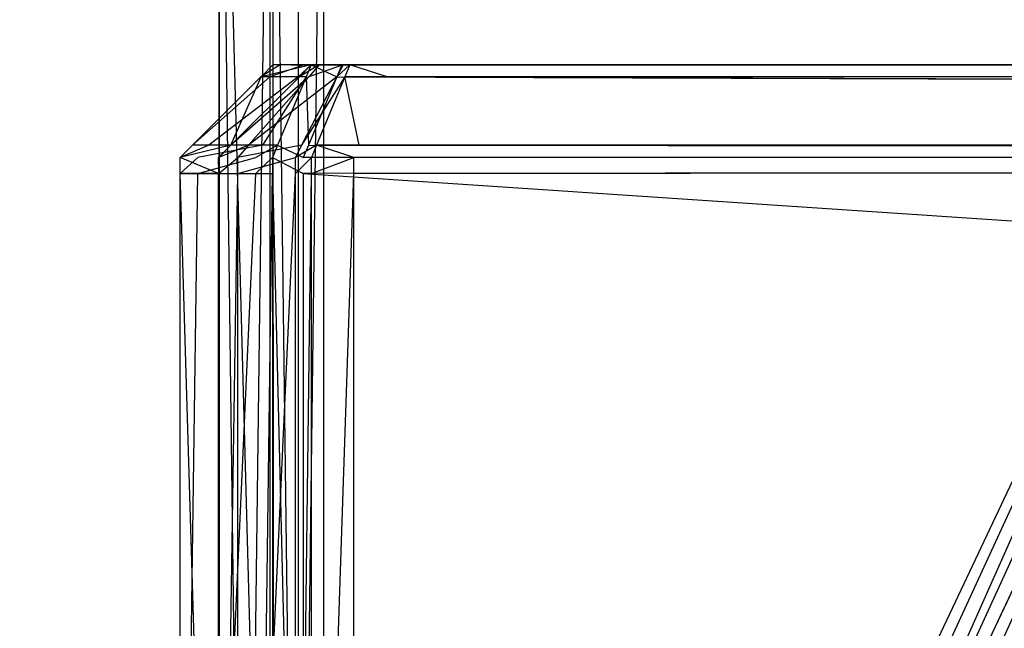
# Model space of a CAD drawing. Extents: x 0 to 1.6, y -0.5 to 0.
# Tile 129 of 192: x 1.18632 to 1.19694, y -0.48787 to -0.4813. Entities that reach past the tile are written whole.
import ezdxf

# ---------------------------------------------------------------- set-up
doc = ezdxf.new("R2010")
doc.units = 0
for name, color, linetype in [('L16_KORPUS1_0___REPLACEMTFOREMP', 7, 'CONTINUOUS'), ('L33_REGALELEMENT_0___REPLACEMTF', 7, 'CONTINUOUS'), ('L63_FRONT_FINION_2___REPLACEMTF', 7, 'CONTINUOUS'), ('L64_FRONT_FINION_1___REPLACEMTF', 7, 'CONTINUOUS'), ('L65_ABDECKPL_0___REPLACEMTFOREM', 7, 'CONTINUOUS')]:
    doc.layers.add(name, color=color, linetype=linetype)

msp = doc.modelspace()

# ---------------------------------------------------------------- linework, layer by layer
at = {"layer": 'L16_KORPUS1_0___REPLACEMTFOREMP', "color": 8}
for points, invisible_edges in [([(1.597088, -0.000594), (0.5, -0.497406), (0.5, -0.000594), (1.597088, -0.000594)], 13), ([(0.5, -0.497406), (1.597088, -0.000594), (1.597091, -0.497406), (0.5, -0.497406)], 10), ([(1.597091, -0.497404, 0.00769), (0.5, -0.000596, 0.00769), (0.5, -0.497404, 0.00769), (1.597091, -0.497404, 0.00769)], 13), ([(0.5, -0.000596, 0.00769), (1.597091, -0.497404, 0.00769), (1.597088, -0.000596, 0.00769), (0.5, -0.000596, 0.00769)], 10)]:
    msp.add_3dface(points, dxfattribs=dict(at, invisible_edges=invisible_edges))
at = {"layer": 'L33_REGALELEMENT_0___REPLACEMTF', "color": 40}
for points, invisible_edges in [([(1.18874, -0.497141, 0.345036), (1.188471, -0.475716, 0.345036), (1.188471, -0.497141, 0.345036), (1.18874, -0.497141, 0.345036)], 13), ([(1.188471, -0.475716, 0.345036), (1.18874, -0.497141, 0.345036), (1.18874, -0.475716, 0.345036), (1.188471, -0.475716, 0.345036)], 14), ([(1.188471, -0.475716, 0.345036), (1.188471, -0.497141, 0.344805), (1.188471, -0.497141, 0.345036), (1.188471, -0.475716, 0.345036)], 13), ([(1.188471, -0.497141, 0.344805), (1.188471, -0.475716, 0.345036), (1.188471, -0.475716, 0.344805), (1.188471, -0.497141, 0.344805)], 14), ([(1.188471, -0.475716, 0.344805), (1.189053, -0.497141, 0.012226), (1.188471, -0.497141, 0.344805), (1.188471, -0.475716, 0.344805)], 13), ([(1.189053, -0.497141, 0.012226), (1.188471, -0.475716, 0.344805), (1.189053, -0.475716, 0.012226), (1.189053, -0.497141, 0.012226)], 14), ([(1.18874, -0.497141, 0.345036), (1.189015, -0.475716, 0.345037), (1.18874, -0.475716, 0.345036), (1.18874, -0.497141, 0.345036)], 13), ([(1.189015, -0.475716, 0.345037), (1.18874, -0.497141, 0.345036), (1.189015, -0.497141, 0.345037), (1.189015, -0.475716, 0.345037)], 14), ([(1.226747, -0.497141, 0.345103), (1.189015, -0.475716, 0.345037), (1.189015, -0.497141, 0.345037), (1.226747, -0.497141, 0.345103)], 13), ([(1.189015, -0.475716, 0.345037), (1.226747, -0.497141, 0.345103), (1.226747, -0.475716, 0.345103), (1.189015, -0.475716, 0.345037)], 14), ([(1.189053, -0.475716, 0.012226), (1.189054, -0.497141, 0.011877), (1.189053, -0.497141, 0.012226), (1.189053, -0.475716, 0.012226)], 13), ([(1.189054, -0.497141, 0.011877), (1.189053, -0.475716, 0.012226), (1.189054, -0.475716, 0.011877), (1.189054, -0.497141, 0.011877)], 14), ([(1.189054, -0.475716, 0.011877), (1.189324, -0.497141, 0.011878), (1.189054, -0.497141, 0.011877), (1.189054, -0.475716, 0.011877)], 13), ([(1.189324, -0.497141, 0.011878), (1.189054, -0.475716, 0.011877), (1.189324, -0.475716, 0.011878), (1.189324, -0.497141, 0.011878)], 14), ([(1.189598, -0.475716, 0.011878), (1.189324, -0.497141, 0.011878), (1.189324, -0.475716, 0.011878), (1.189598, -0.475716, 0.011878)], 13), ([(1.189324, -0.497141, 0.011878), (1.189598, -0.475716, 0.011878), (1.189598, -0.497141, 0.011878), (1.189324, -0.497141, 0.011878)], 14), ([(1.227331, -0.475716, 0.011944), (1.189598, -0.497141, 0.011878), (1.189598, -0.475716, 0.011878), (1.227331, -0.475716, 0.011944)], 13), ([(1.189598, -0.497141, 0.011878), (1.227331, -0.475716, 0.011944), (1.227331, -0.497141, 0.011944), (1.189598, -0.497141, 0.011878)], 14), ([(1.201356, -0.477095, 0.331728), (1.19211, -0.497258, 0.341659), (1.191845, -0.497258, 0.341658), (1.201356, -0.477095, 0.331728)], 13), ([(1.191845, -0.497258, 0.341432), (1.201356, -0.477095, 0.331728), (1.191845, -0.497258, 0.341658), (1.191845, -0.497258, 0.341432)], 13), ([(1.201356, -0.477095, 0.331728), (1.191845, -0.497258, 0.341432), (1.201357, -0.477095, 0.331514), (1.201356, -0.477095, 0.331728)], 14), ([(1.192416, -0.497258, 0.015465), (1.201357, -0.477095, 0.331514), (1.191845, -0.497258, 0.341432), (1.192416, -0.497258, 0.015465)], 13), ([(1.19211, -0.497258, 0.341659), (1.201356, -0.477095, 0.331728), (1.201608, -0.477095, 0.331729), (1.19211, -0.497258, 0.341659)], 14), ([(1.201608, -0.477095, 0.331729), (1.192379, -0.497258, 0.341659), (1.19211, -0.497258, 0.341659), (1.201608, -0.477095, 0.331729)], 13), ([(1.192379, -0.497258, 0.341659), (1.201608, -0.477095, 0.331729), (1.201865, -0.477095, 0.331729), (1.192379, -0.497258, 0.341659)], 14), ([(1.201865, -0.477095, 0.331729), (1.229466, -0.497258, 0.341724), (1.192379, -0.497258, 0.341659), (1.201865, -0.477095, 0.331729)], 13), ([(1.192417, -0.497258, 0.015123), (1.201896, -0.477095, 0.023807), (1.192416, -0.497258, 0.015465), (1.192417, -0.497258, 0.015123)], 13), ([(1.201357, -0.477095, 0.331514), (1.192416, -0.497258, 0.015465), (1.201896, -0.477095, 0.023807), (1.201357, -0.477095, 0.331514)], 14), ([(1.201896, -0.477095, 0.023807), (1.192417, -0.497258, 0.015123), (1.201896, -0.477095, 0.023484), (1.201896, -0.477095, 0.023807)], 14), ([(1.192682, -0.497258, 0.015123), (1.201896, -0.477095, 0.023484), (1.192417, -0.497258, 0.015123), (1.192682, -0.497258, 0.015123)], 13), ([(1.201896, -0.477095, 0.023484), (1.192682, -0.497258, 0.015123), (1.202148, -0.477095, 0.023484), (1.201896, -0.477095, 0.023484)], 14), ([(1.192951, -0.497258, 0.015124), (1.202148, -0.477095, 0.023484), (1.192682, -0.497258, 0.015123), (1.192951, -0.497258, 0.015124)], 13), ([(1.230038, -0.497258, 0.015189), (1.202404, -0.477095, 0.023485), (1.192951, -0.497258, 0.015124), (1.230038, -0.497258, 0.015189)], 13), ([(1.202148, -0.477095, 0.023484), (1.192951, -0.497258, 0.015124), (1.202404, -0.477095, 0.023485), (1.202148, -0.477095, 0.023484)], 14)]:
    msp.add_3dface(points, dxfattribs=dict(at, invisible_edges=invisible_edges))
at = {"layer": 'L63_FRONT_FINION_2___REPLACEMTF', "color": 250}
for points, invisible_edges in [([(1.189048, -0.481792, 0.586519), (1.18925, -0.481792, 0.586052), (1.189048, -0.481792, 0.586051), (1.189048, -0.481792, 0.586519)], 13), ([(1.18925, -0.481792, 0.586052), (1.189048, -0.481792, 0.586519), (1.18925, -0.481792, 0.58632), (1.18925, -0.481792, 0.586052)], 14), ([(1.189048, -0.481792, 0.586519), (1.189271, -0.481792, 0.586457), (1.18925, -0.481792, 0.58632), (1.189048, -0.481792, 0.586519)], 13), ([(1.189271, -0.481792, 0.586457), (1.189048, -0.481792, 0.586519), (1.189128, -0.481792, 0.586599), (1.189271, -0.481792, 0.586457)], 14), ([(1.189048, -0.481792, 0.586051), (1.189664, -0.481792, 0.349931), (1.189462, -0.481792, 0.34993), (1.189048, -0.481792, 0.586051)], 13), ([(1.189664, -0.481792, 0.349931), (1.189048, -0.481792, 0.586051), (1.18925, -0.481792, 0.586052), (1.189664, -0.481792, 0.349931)], 14), ([(1.189128, -0.481792, 0.586599), (1.18953, -0.481792, 0.586716), (1.189271, -0.481792, 0.586457), (1.189128, -0.481792, 0.586599)], 13), ([(1.18953, -0.481792, 0.586716), (1.189128, -0.481792, 0.586599), (1.189387, -0.481792, 0.586859), (1.18953, -0.481792, 0.586716)], 14), ([(1.393015, -0.481792, 0.587088), (1.189664, -0.481792, 0.349931), (1.18925, -0.481792, 0.586052), (1.393015, -0.481792, 0.587088)], 13), ([(1.393015, -0.481792, 0.587088), (1.18925, -0.481792, 0.586052), (1.18925, -0.481792, 0.58632), (1.393015, -0.481792, 0.587088)], 10), ([(1.393015, -0.481792, 0.587088), (1.18925, -0.481792, 0.58632), (1.189271, -0.481792, 0.586457), (1.393015, -0.481792, 0.587088)], 15), ([(1.393015, -0.481792, 0.587088), (1.189271, -0.481792, 0.586457), (1.18953, -0.481792, 0.586716), (1.393015, -0.481792, 0.587088)], 15), ([(1.189387, -0.481792, 0.586859), (1.189617, -0.481792, 0.586732), (1.18953, -0.481792, 0.586716), (1.189387, -0.481792, 0.586859)], 13), ([(1.189617, -0.481792, 0.586732), (1.189387, -0.481792, 0.586859), (1.189461, -0.481792, 0.586933), (1.189617, -0.481792, 0.586732)], 14), ([(1.189461, -0.481792, 0.586933), (1.189792, -0.481792, 0.586732), (1.189617, -0.481792, 0.586732), (1.189461, -0.481792, 0.586933)], 13), ([(1.189792, -0.481792, 0.586732), (1.189461, -0.481792, 0.586933), (1.189792, -0.481792, 0.586934), (1.189792, -0.481792, 0.586732)], 14), ([(1.189462, -0.481792, 0.34993), (1.189664, -0.481792, 0.349635), (1.189463, -0.481792, 0.34942), (1.189462, -0.481792, 0.34993)], 13), ([(1.189664, -0.481792, 0.349635), (1.189462, -0.481792, 0.34993), (1.189664, -0.481792, 0.349931), (1.189664, -0.481792, 0.349635)], 14), ([(1.189463, -0.481792, 0.34942), (1.18969, -0.481792, 0.349478), (1.189548, -0.481792, 0.349335), (1.189463, -0.481792, 0.34942)], 13), ([(1.18969, -0.481792, 0.349478), (1.189463, -0.481792, 0.34942), (1.189664, -0.481792, 0.349635), (1.18969, -0.481792, 0.349478)], 14), ([(1.393015, -0.481792, 0.587088), (1.18953, -0.481792, 0.586716), (1.189792, -0.481792, 0.586732), (1.393015, -0.481792, 0.587088)], 15), ([(1.189792, -0.481792, 0.586732), (1.18953, -0.481792, 0.586716), (1.189617, -0.481792, 0.586732), (1.189792, -0.481792, 0.586732)], 15), ([(1.189548, -0.481792, 0.349335), (1.189948, -0.481792, 0.349222), (1.189805, -0.481792, 0.349079), (1.189548, -0.481792, 0.349335)], 13), ([(1.189948, -0.481792, 0.349222), (1.189548, -0.481792, 0.349335), (1.18969, -0.481792, 0.349478), (1.189948, -0.481792, 0.349222)], 14), ([(1.39343, -0.481792, 0.349565), (1.18969, -0.481792, 0.349478), (1.189664, -0.481792, 0.349635), (1.39343, -0.481792, 0.349565)], 10), ([(1.39343, -0.481792, 0.349565), (1.189664, -0.481792, 0.349635), (1.393015, -0.481792, 0.587088), (1.39343, -0.481792, 0.349565)], 13), ([(1.393015, -0.481792, 0.587088), (1.189664, -0.481792, 0.349635), (1.189664, -0.481792, 0.349931), (1.393015, -0.481792, 0.587088)], 10), ([(1.39343, -0.481792, 0.349565), (1.189948, -0.481792, 0.349222), (1.18969, -0.481792, 0.349478), (1.39343, -0.481792, 0.349565)], 13), ([(1.189792, -0.481792, 0.586934), (1.393015, -0.481792, 0.587088), (1.189792, -0.481792, 0.586732), (1.189792, -0.481792, 0.586934)], 13), ([(1.393015, -0.481792, 0.587088), (1.189792, -0.481792, 0.586934), (1.393014, -0.481792, 0.58729), (1.393015, -0.481792, 0.587088)], 14), ([(1.189805, -0.481792, 0.349079), (1.190115, -0.481792, 0.349209), (1.189878, -0.481792, 0.349007), (1.189805, -0.481792, 0.349079)], 13), ([(1.190115, -0.481792, 0.349209), (1.189805, -0.481792, 0.349079), (1.189948, -0.481792, 0.349222), (1.190115, -0.481792, 0.349209)], 14), ([(1.190115, -0.481792, 0.349209), (1.190335, -0.481792, 0.349008), (1.189878, -0.481792, 0.349007), (1.190115, -0.481792, 0.349209)], 13), ([(1.189948, -0.481792, 0.349222), (1.190335, -0.481792, 0.349209), (1.190115, -0.481792, 0.349209), (1.189948, -0.481792, 0.349222)], 13), ([(1.190335, -0.481792, 0.349209), (1.189948, -0.481792, 0.349222), (1.39343, -0.481792, 0.349565), (1.190335, -0.481792, 0.349209)], 10), ([(1.190335, -0.481792, 0.349008), (1.190115, -0.481792, 0.349209), (1.190335, -0.481792, 0.349209), (1.190335, -0.481792, 0.349008)], 14), ([(1.190335, -0.481792, 0.349209), (1.393431, -0.481792, 0.349363), (1.190335, -0.481792, 0.349008), (1.190335, -0.481792, 0.349209)], 13), ([(1.393431, -0.481792, 0.349363), (1.190335, -0.481792, 0.349209), (1.39343, -0.481792, 0.349565), (1.393431, -0.481792, 0.349363)], 14)]:
    msp.add_3dface(points, dxfattribs=dict(at, invisible_edges=invisible_edges))
at = {"layer": 'L64_FRONT_FINION_1___REPLACEMTF', "color": 8}
for points, invisible_edges in [([(1.18892, -0.481919, 0.586571), (1.189128, -0.481792, 0.586599), (1.189048, -0.481792, 0.586519), (1.18892, -0.481919, 0.586571)], 13), ([(1.189128, -0.481792, 0.586599), (1.18892, -0.481919, 0.586571), (1.189015, -0.481919, 0.586666), (1.189128, -0.481792, 0.586599)], 14), ([(1.189048, -0.481792, 0.586519), (1.188921, -0.481919, 0.586104), (1.18892, -0.481919, 0.586571), (1.189048, -0.481792, 0.586519)], 14), ([(1.188921, -0.481919, 0.586104), (1.189462, -0.481792, 0.34993), (1.189335, -0.481919, 0.349878), (1.188921, -0.481919, 0.586104)], 13), ([(1.189462, -0.481792, 0.34993), (1.188921, -0.481919, 0.586104), (1.189048, -0.481792, 0.586051), (1.189462, -0.481792, 0.34993)], 14), ([(1.188921, -0.481919, 0.586104), (1.189048, -0.481792, 0.586519), (1.189048, -0.481792, 0.586051), (1.188921, -0.481919, 0.586104)], 13), ([(1.189015, -0.481919, 0.586666), (1.189387, -0.481792, 0.586859), (1.189128, -0.481792, 0.586599), (1.189015, -0.481919, 0.586666)], 13), ([(1.189387, -0.481792, 0.586859), (1.189015, -0.481919, 0.586666), (1.18932, -0.481919, 0.586972), (1.189387, -0.481792, 0.586859)], 14), ([(1.18932, -0.481919, 0.586972), (1.189461, -0.481792, 0.586933), (1.189387, -0.481792, 0.586859), (1.18932, -0.481919, 0.586972)], 13), ([(1.189461, -0.481792, 0.586933), (1.18932, -0.481919, 0.586972), (1.189408, -0.481919, 0.587061), (1.189461, -0.481792, 0.586933)], 14), ([(1.189335, -0.481919, 0.349367), (1.189548, -0.481792, 0.349335), (1.189436, -0.481919, 0.349267), (1.189335, -0.481919, 0.349367)], 13), ([(1.189548, -0.481792, 0.349335), (1.189335, -0.481919, 0.349367), (1.189463, -0.481792, 0.34942), (1.189548, -0.481792, 0.349335)], 14), ([(1.189335, -0.481919, 0.349878), (1.189463, -0.481792, 0.34942), (1.189335, -0.481919, 0.349367), (1.189335, -0.481919, 0.349878)], 13), ([(1.189463, -0.481792, 0.34942), (1.189335, -0.481919, 0.349878), (1.189462, -0.481792, 0.34993), (1.189463, -0.481792, 0.34942)], 14), ([(1.189739, -0.481919, 0.587061), (1.189461, -0.481792, 0.586933), (1.189408, -0.481919, 0.587061), (1.189739, -0.481919, 0.587061)], 13), ([(1.189436, -0.481919, 0.349267), (1.189805, -0.481792, 0.349079), (1.18974, -0.481919, 0.348965), (1.189436, -0.481919, 0.349267)], 13), ([(1.189805, -0.481792, 0.349079), (1.189436, -0.481919, 0.349267), (1.189548, -0.481792, 0.349335), (1.189805, -0.481792, 0.349079)], 14), ([(1.189461, -0.481792, 0.586933), (1.189739, -0.481919, 0.587061), (1.189792, -0.481792, 0.586934), (1.189461, -0.481792, 0.586933)], 14), ([(1.393014, -0.481919, 0.587417), (1.189792, -0.481792, 0.586934), (1.189739, -0.481919, 0.587061), (1.393014, -0.481919, 0.587417)], 13), ([(1.18974, -0.481919, 0.348965), (1.189878, -0.481792, 0.349007), (1.189825, -0.481919, 0.34888), (1.18974, -0.481919, 0.348965)], 13), ([(1.189878, -0.481792, 0.349007), (1.18974, -0.481919, 0.348965), (1.189805, -0.481792, 0.349079), (1.189878, -0.481792, 0.349007)], 14), ([(1.189792, -0.481792, 0.586934), (1.393014, -0.481919, 0.587417), (1.393014, -0.481792, 0.58729), (1.189792, -0.481792, 0.586934)], 14), ([(1.189878, -0.481792, 0.349007), (1.190283, -0.481919, 0.34888), (1.189825, -0.481919, 0.34888), (1.189878, -0.481792, 0.349007)], 13), ([(1.190283, -0.481919, 0.34888), (1.189878, -0.481792, 0.349007), (1.190335, -0.481792, 0.349008), (1.190283, -0.481919, 0.34888)], 14), ([(1.190335, -0.481792, 0.349008), (1.393431, -0.481919, 0.349236), (1.190283, -0.481919, 0.34888), (1.190335, -0.481792, 0.349008)], 13), ([(1.393431, -0.481919, 0.349236), (1.190335, -0.481792, 0.349008), (1.393431, -0.481792, 0.349363), (1.393431, -0.481919, 0.349236)], 14), ([(1.18818, -0.482659, 0.586876), (1.189015, -0.481919, 0.586666), (1.18892, -0.481919, 0.586571), (1.18818, -0.482659, 0.586876)], 13), ([(1.189015, -0.481919, 0.586666), (1.18818, -0.482659, 0.586876), (1.188359, -0.482659, 0.587056), (1.189015, -0.481919, 0.586666)], 14), ([(1.18892, -0.481919, 0.586571), (1.188181, -0.482659, 0.586408), (1.18818, -0.482659, 0.586876), (1.18892, -0.481919, 0.586571)], 13), ([(1.188921, -0.481919, 0.586104), (1.188595, -0.482659, 0.349571), (1.188181, -0.482659, 0.586408), (1.188921, -0.481919, 0.586104)], 13), ([(1.188181, -0.482659, 0.586408), (1.18892, -0.481919, 0.586571), (1.188921, -0.481919, 0.586104), (1.188181, -0.482659, 0.586408)], 14), ([(1.188359, -0.482659, 0.587056), (1.18932, -0.481919, 0.586972), (1.189015, -0.481919, 0.586666), (1.188359, -0.482659, 0.587056)], 13), ([(1.18932, -0.481919, 0.586972), (1.188359, -0.482659, 0.587056), (1.188935, -0.482659, 0.587633), (1.18932, -0.481919, 0.586972)], 14), ([(1.188595, -0.482659, 0.349571), (1.188921, -0.481919, 0.586104), (1.189335, -0.481919, 0.349878), (1.188595, -0.482659, 0.349571)], 14), ([(1.189335, -0.481919, 0.349878), (1.188596, -0.482659, 0.34906), (1.188595, -0.482659, 0.349571), (1.189335, -0.481919, 0.349878)], 13), ([(1.188596, -0.482659, 0.34906), (1.189436, -0.481919, 0.349267), (1.188786, -0.482659, 0.348871), (1.188596, -0.482659, 0.34906)], 13), ([(1.189436, -0.481919, 0.349267), (1.188596, -0.482659, 0.34906), (1.189335, -0.481919, 0.349367), (1.189436, -0.481919, 0.349267)], 14), ([(1.188596, -0.482659, 0.34906), (1.189335, -0.481919, 0.349878), (1.189335, -0.481919, 0.349367), (1.188596, -0.482659, 0.34906)], 14), ([(1.188786, -0.482659, 0.348871), (1.18974, -0.481919, 0.348965), (1.189359, -0.482659, 0.3483), (1.188786, -0.482659, 0.348871)], 13), ([(1.18974, -0.481919, 0.348965), (1.188786, -0.482659, 0.348871), (1.189436, -0.481919, 0.349267), (1.18974, -0.481919, 0.348965)], 14), ([(1.188935, -0.482659, 0.587633), (1.189408, -0.481919, 0.587061), (1.18932, -0.481919, 0.586972), (1.188935, -0.482659, 0.587633)], 13), ([(1.189408, -0.481919, 0.587061), (1.188935, -0.482659, 0.587633), (1.1891, -0.482659, 0.587799), (1.189408, -0.481919, 0.587061)], 14), ([(1.189432, -0.482659, 0.5878), (1.189408, -0.481919, 0.587061), (1.1891, -0.482659, 0.587799), (1.189432, -0.482659, 0.5878)], 13), ([(1.189359, -0.482659, 0.3483), (1.189825, -0.481919, 0.34888), (1.18952, -0.482659, 0.34814), (1.189359, -0.482659, 0.3483)], 13), ([(1.189825, -0.481919, 0.34888), (1.189359, -0.482659, 0.3483), (1.18974, -0.481919, 0.348965), (1.189825, -0.481919, 0.34888)], 14), ([(1.189408, -0.481919, 0.587061), (1.189432, -0.482659, 0.5878), (1.189739, -0.481919, 0.587061), (1.189408, -0.481919, 0.587061)], 14), ([(1.393013, -0.482659, 0.588156), (1.189739, -0.481919, 0.587061), (1.189432, -0.482659, 0.5878), (1.393013, -0.482659, 0.588156)], 13), ([(1.189825, -0.481919, 0.34888), (1.189978, -0.482659, 0.348141), (1.18952, -0.482659, 0.34814), (1.189825, -0.481919, 0.34888)], 13), ([(1.189739, -0.481919, 0.587061), (1.393013, -0.482659, 0.588156), (1.393014, -0.481919, 0.587417), (1.189739, -0.481919, 0.587061)], 14), ([(1.189978, -0.482659, 0.348141), (1.189825, -0.481919, 0.34888), (1.190283, -0.481919, 0.34888), (1.189978, -0.482659, 0.348141)], 14), ([(1.190283, -0.481919, 0.34888), (1.393432, -0.482659, 0.348497), (1.189978, -0.482659, 0.348141), (1.190283, -0.481919, 0.34888)], 13), ([(1.393432, -0.482659, 0.348497), (1.190283, -0.481919, 0.34888), (1.393431, -0.481919, 0.349236), (1.393432, -0.482659, 0.348497)], 14), ([(1.18818, -0.482659, 0.586876), (1.188048, -0.482792, 0.586462), (1.188047, -0.482792, 0.586931), (1.18818, -0.482659, 0.586876)], 14), ([(1.188047, -0.482792, 0.586931), (1.188359, -0.482659, 0.587056), (1.18818, -0.482659, 0.586876), (1.188047, -0.482792, 0.586931)], 13), ([(1.188359, -0.482659, 0.587056), (1.188047, -0.482792, 0.586931), (1.188241, -0.482792, 0.587126), (1.188359, -0.482659, 0.587056)], 14), ([(1.188048, -0.482792, 0.586462), (1.18818, -0.482659, 0.586876), (1.188181, -0.482659, 0.586408), (1.188048, -0.482792, 0.586462)], 13), ([(1.188048, -0.482792, 0.586462), (1.188595, -0.482659, 0.349571), (1.188463, -0.482792, 0.349516), (1.188048, -0.482792, 0.586462)], 13), ([(1.188595, -0.482659, 0.349571), (1.188048, -0.482792, 0.586462), (1.188181, -0.482659, 0.586408), (1.188595, -0.482659, 0.349571)], 14), ([(1.188241, -0.482792, 0.587126), (1.188935, -0.482659, 0.587633), (1.188359, -0.482659, 0.587056), (1.188241, -0.482792, 0.587126)], 13), ([(1.188935, -0.482659, 0.587633), (1.188241, -0.482792, 0.587126), (1.188865, -0.482792, 0.587752), (1.188935, -0.482659, 0.587633)], 14), ([(1.188463, -0.482792, 0.349516), (1.188596, -0.482659, 0.34906), (1.188464, -0.482792, 0.349005), (1.188463, -0.482792, 0.349516)], 13), ([(1.188596, -0.482659, 0.34906), (1.188463, -0.482792, 0.349516), (1.188595, -0.482659, 0.349571), (1.188596, -0.482659, 0.34906)], 14), ([(1.188464, -0.482792, 0.349005), (1.188786, -0.482659, 0.348871), (1.188669, -0.482792, 0.3488), (1.188464, -0.482792, 0.349005)], 13), ([(1.188786, -0.482659, 0.348871), (1.188464, -0.482792, 0.349005), (1.188596, -0.482659, 0.34906), (1.188786, -0.482659, 0.348871)], 14), ([(1.188669, -0.482792, 0.3488), (1.189359, -0.482659, 0.3483), (1.189291, -0.482792, 0.348181), (1.188669, -0.482792, 0.3488)], 13), ([(1.189359, -0.482659, 0.3483), (1.188669, -0.482792, 0.3488), (1.188786, -0.482659, 0.348871), (1.189359, -0.482659, 0.3483)], 14), ([(1.188865, -0.482792, 0.587752), (1.1891, -0.482659, 0.587799), (1.188935, -0.482659, 0.587633), (1.188865, -0.482792, 0.587752)], 13), ([(1.1891, -0.482659, 0.587799), (1.188865, -0.482792, 0.587752), (1.189045, -0.482792, 0.587932), (1.1891, -0.482659, 0.587799)], 14), ([(1.189376, -0.482792, 0.587932), (1.1891, -0.482659, 0.587799), (1.189045, -0.482792, 0.587932), (1.189376, -0.482792, 0.587932)], 13), ([(1.1891, -0.482659, 0.587799), (1.189376, -0.482792, 0.587932), (1.189432, -0.482659, 0.5878), (1.1891, -0.482659, 0.587799)], 14), ([(1.189291, -0.482792, 0.348181), (1.18952, -0.482659, 0.34814), (1.189465, -0.482792, 0.348007), (1.189291, -0.482792, 0.348181)], 13), ([(1.18952, -0.482659, 0.34814), (1.189291, -0.482792, 0.348181), (1.189359, -0.482659, 0.3483), (1.18952, -0.482659, 0.34814)], 14), ([(1.393012, -0.482792, 0.588289), (1.189432, -0.482659, 0.5878), (1.189376, -0.482792, 0.587932), (1.393012, -0.482792, 0.588289)], 13), ([(1.189432, -0.482659, 0.5878), (1.393012, -0.482792, 0.588289), (1.393013, -0.482659, 0.588156), (1.189432, -0.482659, 0.5878)], 14), ([(1.18952, -0.482659, 0.34814), (1.189923, -0.482792, 0.348008), (1.189465, -0.482792, 0.348007), (1.18952, -0.482659, 0.34814)], 13), ([(1.189923, -0.482792, 0.348008), (1.18952, -0.482659, 0.34814), (1.189978, -0.482659, 0.348141), (1.189923, -0.482792, 0.348008)], 14), ([(1.189978, -0.482659, 0.348141), (1.393433, -0.482792, 0.348364), (1.189923, -0.482792, 0.348008), (1.189978, -0.482659, 0.348141)], 13), ([(1.393433, -0.482792, 0.348364), (1.189978, -0.482659, 0.348141), (1.393432, -0.482659, 0.348497), (1.393433, -0.482792, 0.348364)], 14), ([(1.188241, -0.482792, 0.587126), (1.188047, -0.482963, 0.586931), (1.188241, -0.482963, 0.587126), (1.188241, -0.482792, 0.587126)], 13), ([(1.188047, -0.482963, 0.586931), (1.188241, -0.482792, 0.587126), (1.188047, -0.482792, 0.586931), (1.188047, -0.482963, 0.586931)], 14), ([(1.188047, -0.482792, 0.586931), (1.188048, -0.482963, 0.586462), (1.188047, -0.482963, 0.586931), (1.188047, -0.482792, 0.586931)], 13), ([(1.188048, -0.482963, 0.586462), (1.188047, -0.482792, 0.586931), (1.188048, -0.482792, 0.586462), (1.188048, -0.482963, 0.586462)], 14), ([(1.188048, -0.482792, 0.586462), (1.188463, -0.482963, 0.349516), (1.188048, -0.482963, 0.586462), (1.188048, -0.482792, 0.586462)], 13), ([(1.188463, -0.482963, 0.349516), (1.188048, -0.482792, 0.586462), (1.188463, -0.482792, 0.349516), (1.188463, -0.482963, 0.349516)], 14), ([(1.188865, -0.482792, 0.587752), (1.188241, -0.482963, 0.587126), (1.188865, -0.482963, 0.587752), (1.188865, -0.482792, 0.587752)], 13), ([(1.188241, -0.482963, 0.587126), (1.188865, -0.482792, 0.587752), (1.188241, -0.482792, 0.587126), (1.188241, -0.482963, 0.587126)], 14), ([(1.188463, -0.482792, 0.349516), (1.188464, -0.482963, 0.349005), (1.188463, -0.482963, 0.349516), (1.188463, -0.482792, 0.349516)], 13), ([(1.188464, -0.482963, 0.349005), (1.188463, -0.482792, 0.349516), (1.188464, -0.482792, 0.349005), (1.188464, -0.482963, 0.349005)], 14), ([(1.188669, -0.482792, 0.3488), (1.188464, -0.482963, 0.349005), (1.188464, -0.482792, 0.349005), (1.188669, -0.482792, 0.3488)], 13), ([(1.188464, -0.482963, 0.349005), (1.188669, -0.482792, 0.3488), (1.188669, -0.482963, 0.3488), (1.188464, -0.482963, 0.349005)], 14), ([(1.189291, -0.482792, 0.348181), (1.188669, -0.482963, 0.3488), (1.188669, -0.482792, 0.3488), (1.189291, -0.482792, 0.348181)], 13), ([(1.188669, -0.482963, 0.3488), (1.189291, -0.482792, 0.348181), (1.189291, -0.482963, 0.348181), (1.188669, -0.482963, 0.3488)], 14), ([(1.189045, -0.482792, 0.587932), (1.188865, -0.482963, 0.587752), (1.189045, -0.482963, 0.587932), (1.189045, -0.482792, 0.587932)], 13), ([(1.188865, -0.482963, 0.587752), (1.189045, -0.482792, 0.587932), (1.188865, -0.482792, 0.587752), (1.188865, -0.482963, 0.587752)], 14), ([(1.189376, -0.482963, 0.587932), (1.189045, -0.482792, 0.587932), (1.189045, -0.482963, 0.587932), (1.189376, -0.482963, 0.587932)], 13), ([(1.189045, -0.482792, 0.587932), (1.189376, -0.482963, 0.587932), (1.189376, -0.482792, 0.587932), (1.189045, -0.482792, 0.587932)], 14), ([(1.189465, -0.482792, 0.348007), (1.189291, -0.482963, 0.348181), (1.189291, -0.482792, 0.348181), (1.189465, -0.482792, 0.348007)], 13), ([(1.189291, -0.482963, 0.348181), (1.189465, -0.482792, 0.348007), (1.189465, -0.482963, 0.348007), (1.189291, -0.482963, 0.348181)], 14), ([(1.189376, -0.482963, 0.587932), (1.393012, -0.482792, 0.588289), (1.189376, -0.482792, 0.587932), (1.189376, -0.482963, 0.587932)], 13), ([(1.393012, -0.482792, 0.588289), (1.189376, -0.482963, 0.587932), (1.393012, -0.482963, 0.588289), (1.393012, -0.482792, 0.588289)], 14), ([(1.189923, -0.482792, 0.348008), (1.189465, -0.482963, 0.348007), (1.189465, -0.482792, 0.348007), (1.189923, -0.482792, 0.348008)], 13), ([(1.189465, -0.482963, 0.348007), (1.189923, -0.482792, 0.348008), (1.189923, -0.482963, 0.348008), (1.189465, -0.482963, 0.348007)], 14), ([(1.393433, -0.482792, 0.348364), (1.189923, -0.482963, 0.348008), (1.189923, -0.482792, 0.348008), (1.393433, -0.482792, 0.348364)], 13), ([(1.189923, -0.482963, 0.348008), (1.393433, -0.482792, 0.348364), (1.393433, -0.482963, 0.348364), (1.189923, -0.482963, 0.348008)], 14), ([(1.188047, -0.482963, 0.586931), (1.188048, -0.496623, 0.586462), (1.188047, -0.496623, 0.586931), (1.188047, -0.482963, 0.586931)], 13), ([(1.188048, -0.496623, 0.586462), (1.188047, -0.482963, 0.586931), (1.188048, -0.482963, 0.586462), (1.188048, -0.496623, 0.586462)], 14), ([(1.188241, -0.482963, 0.587126), (1.188047, -0.496623, 0.586931), (1.188241, -0.496623, 0.587126), (1.188241, -0.482963, 0.587126)], 13), ([(1.188047, -0.496623, 0.586931), (1.188241, -0.482963, 0.587126), (1.188047, -0.482963, 0.586931), (1.188047, -0.496623, 0.586931)], 14), ([(1.188048, -0.482963, 0.586462), (1.188463, -0.496623, 0.349516), (1.188048, -0.496623, 0.586462), (1.188048, -0.482963, 0.586462)], 13), ([(1.188463, -0.496623, 0.349516), (1.188048, -0.482963, 0.586462), (1.188463, -0.482963, 0.349516), (1.188463, -0.496623, 0.349516)], 14), ([(1.188865, -0.482963, 0.587752), (1.188241, -0.496623, 0.587126), (1.188865, -0.496623, 0.587752), (1.188865, -0.482963, 0.587752)], 13), ([(1.188241, -0.496623, 0.587126), (1.188865, -0.482963, 0.587752), (1.188241, -0.482963, 0.587126), (1.188241, -0.496623, 0.587126)], 14), ([(1.188463, -0.482963, 0.349516), (1.188464, -0.496623, 0.349005), (1.188463, -0.496623, 0.349516), (1.188463, -0.482963, 0.349516)], 13), ([(1.188464, -0.496623, 0.349005), (1.188463, -0.482963, 0.349516), (1.188464, -0.482963, 0.349005), (1.188464, -0.496623, 0.349005)], 14), ([(1.188669, -0.482963, 0.3488), (1.188464, -0.496623, 0.349005), (1.188464, -0.482963, 0.349005), (1.188669, -0.482963, 0.3488)], 13), ([(1.188464, -0.496623, 0.349005), (1.188669, -0.482963, 0.3488), (1.188669, -0.496623, 0.3488), (1.188464, -0.496623, 0.349005)], 14), ([(1.189291, -0.482963, 0.348181), (1.188669, -0.496623, 0.3488), (1.188669, -0.482963, 0.3488), (1.189291, -0.482963, 0.348181)], 13), ([(1.188669, -0.496623, 0.3488), (1.189291, -0.482963, 0.348181), (1.189291, -0.496623, 0.348181), (1.188669, -0.496623, 0.3488)], 14), ([(1.189045, -0.482963, 0.587932), (1.188865, -0.496623, 0.587752), (1.189045, -0.496623, 0.587932), (1.189045, -0.482963, 0.587932)], 13), ([(1.188865, -0.496623, 0.587752), (1.189045, -0.482963, 0.587932), (1.188865, -0.482963, 0.587752), (1.188865, -0.496623, 0.587752)], 14), ([(1.189376, -0.496623, 0.587932), (1.189045, -0.482963, 0.587932), (1.189045, -0.496623, 0.587932), (1.189376, -0.496623, 0.587932)], 13), ([(1.189045, -0.482963, 0.587932), (1.189376, -0.496623, 0.587932), (1.189376, -0.482963, 0.587932), (1.189045, -0.482963, 0.587932)], 14), ([(1.189465, -0.482963, 0.348007), (1.189291, -0.496623, 0.348181), (1.189291, -0.482963, 0.348181), (1.189465, -0.482963, 0.348007)], 13), ([(1.189291, -0.496623, 0.348181), (1.189465, -0.482963, 0.348007), (1.189465, -0.496623, 0.348007), (1.189291, -0.496623, 0.348181)], 14), ([(1.393012, -0.496623, 0.588289), (1.189376, -0.482963, 0.587932), (1.189376, -0.496623, 0.587932), (1.393012, -0.496623, 0.588289)], 13), ([(1.189376, -0.482963, 0.587932), (1.393012, -0.496623, 0.588289), (1.393012, -0.482963, 0.588289), (1.189376, -0.482963, 0.587932)], 14), ([(1.189923, -0.482963, 0.348008), (1.189465, -0.496623, 0.348007), (1.189465, -0.482963, 0.348007), (1.189923, -0.482963, 0.348008)], 13), ([(1.189465, -0.496623, 0.348007), (1.189923, -0.482963, 0.348008), (1.189923, -0.496623, 0.348008), (1.189465, -0.496623, 0.348007)], 14), ([(1.393433, -0.482963, 0.348364), (1.189923, -0.496623, 0.348008), (1.189923, -0.482963, 0.348008), (1.393433, -0.482963, 0.348364)], 13), ([(1.189923, -0.496623, 0.348008), (1.393433, -0.482963, 0.348364), (1.393433, -0.496623, 0.348364), (1.189923, -0.496623, 0.348008)], 14)]:
    msp.add_3dface(points, dxfattribs=dict(at, invisible_edges=invisible_edges))
at = {"layer": 'L65_ABDECKPL_0___REPLACEMTFOREM', "color": 39}
for points, invisible_edges in [([(1.026705, -0.001396, 0.602707), (1.598384, -0.49991, 0.602707), (1.026951, -0.00115, 0.602707), (1.026705, -0.001396, 0.602707)], 13), ([(1.598384, -0.499907, 0.590697), (1.026708, -0.001398, 0.590697), (1.026953, -0.001153, 0.590697), (1.598384, -0.499907, 0.590697)], 13), ([(1.026951, -0.00115, 0.602707), (1.598384, -0.49991, 0.602707), (1.027011, -0.00109, 0.602707), (1.026951, -0.00115, 0.602707)], 10), ([(1.598384, -0.499907, 0.590697), (1.026953, -0.001153, 0.590697), (1.027012, -0.001093, 0.590697), (1.598384, -0.499907, 0.590697)], 10), ([(1.027011, -0.00109, 0.602707), (1.598384, -0.49991, 0.602707), (1.027235, -0.00109, 0.602707), (1.027011, -0.00109, 0.602707)], 13), ([(1.598384, -0.499907, 0.590697), (1.027012, -0.001093, 0.590697), (1.027235, -0.001093, 0.590697), (1.598384, -0.499907, 0.590697)], 13), ([(1.027235, -0.00109, 0.602707), (1.598384, -0.49991, 0.602707), (1.598335, -0.00109, 0.602707), (1.027235, -0.00109, 0.602707)], 10), ([(1.598384, -0.499907, 0.590697), (1.027235, -0.001093, 0.590697), (1.598335, -0.001093, 0.590697), (1.598384, -0.499907, 0.590697)], 10), ([(1.02665, -0.001452, 0.602707), (1.598384, -0.49991, 0.602707), (1.026705, -0.001396, 0.602707), (1.02665, -0.001452, 0.602707)], 10), ([(1.02665, -0.001682, 0.602707), (1.598384, -0.49991, 0.602707), (1.02665, -0.001452, 0.602707), (1.02665, -0.001682, 0.602707)], 13), ([(1.598384, -0.499907, 0.590697), (1.026653, -0.319184, 0.590697), (1.026708, -0.001398, 0.590697), (1.598384, -0.499907, 0.590697)], 10), ([(1.02665, -0.318933, 0.602707), (1.598384, -0.49991, 0.602707), (1.02665, -0.001682, 0.602707), (1.02665, -0.318933, 0.602707)], 10), ([(1.02665, -0.319183, 0.602707), (1.598384, -0.49991, 0.602707), (1.02665, -0.318933, 0.602707), (1.02665, -0.319183, 0.602707)], 13), ([(1.026461, -0.319372, 0.602707), (1.598384, -0.49991, 0.602707), (1.02665, -0.319183, 0.602707), (1.026461, -0.319372, 0.602707)], 10), ([(1.598384, -0.499907, 0.590697), (1.026463, -0.319374, 0.590697), (1.026653, -0.319184, 0.590697), (1.598384, -0.499907, 0.590697)], 13), ([(1.025201, -0.320631, 0.602707), (1.598384, -0.49991, 0.602707), (1.026461, -0.319372, 0.602707), (1.025201, -0.320631, 0.602707)], 13), ([(1.598384, -0.499907, 0.590697), (1.025203, -0.320634, 0.590697), (1.026463, -0.319374, 0.590697), (1.598384, -0.499907, 0.590697)], 10), ([(1.025011, -0.320821, 0.602707), (1.598384, -0.49991, 0.602707), (1.025201, -0.320631, 0.602707), (1.025011, -0.320821, 0.602707)], 10), ([(1.598384, -0.499907, 0.590697), (1.025012, -0.320824, 0.590697), (1.025203, -0.320634, 0.590697), (1.598384, -0.499907, 0.590697)], 13), ([(1.598384, -0.49991, 0.602707), (0.8, -0.320821, 0.602707), (0.8, -0.49991, 0.602707), (1.598384, -0.49991, 0.602707)], 13), ([(0.8, -0.320821, 0.602707), (1.598384, -0.49991, 0.602707), (1.024808, -0.320821, 0.602707), (0.8, -0.320821, 0.602707)], 10), ([(0.8, -0.320824, 0.590697), (1.598384, -0.499907, 0.590697), (0.8, -0.499907, 0.590697), (0.8, -0.320824, 0.590697)], 10), ([(1.598384, -0.499907, 0.590697), (0.8, -0.320824, 0.590697), (1.024808, -0.320824, 0.590697), (1.598384, -0.499907, 0.590697)], 13), ([(1.024808, -0.320821, 0.602707), (1.598384, -0.49991, 0.602707), (1.025011, -0.320821, 0.602707), (1.024808, -0.320821, 0.602707)], 13), ([(1.598384, -0.499907, 0.590697), (1.024808, -0.320824, 0.590697), (1.025012, -0.320824, 0.590697), (1.598384, -0.499907, 0.590697)], 10)]:
    msp.add_3dface(points, dxfattribs=dict(at, invisible_edges=invisible_edges))

doc.saveas('drawing.dxf')
